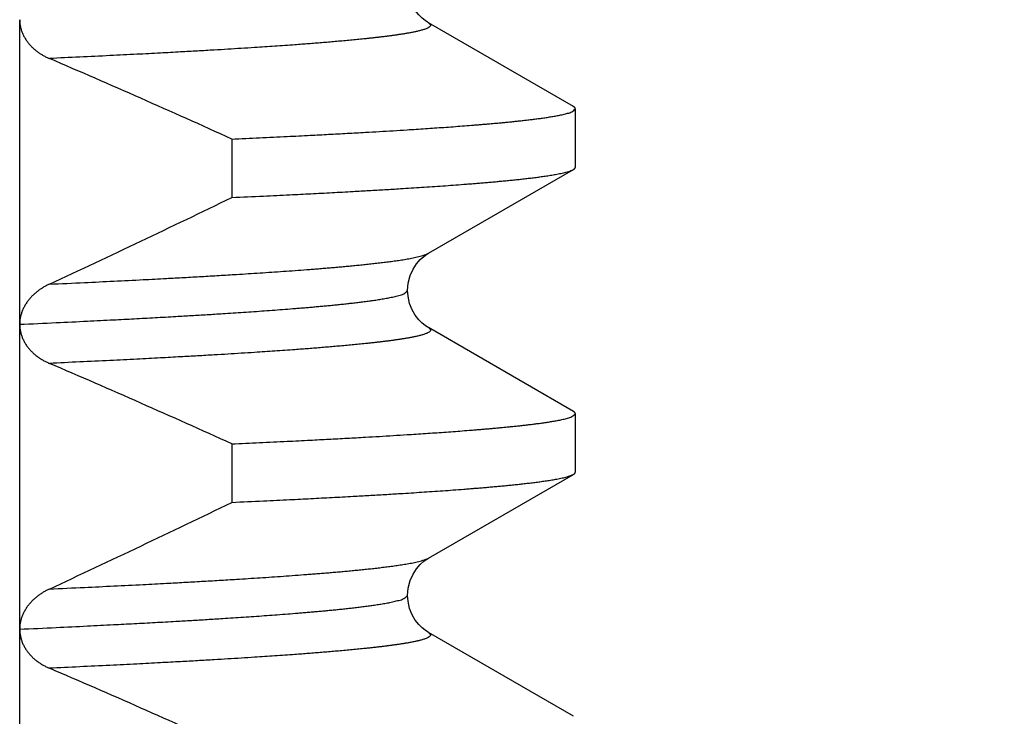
# Model space of a CAD drawing. Header units: millimetres. Extents: x 0 to 1300, y 0 to 891.
# Tile 58 of 141: x 207.18 to 210.41, y 545.4 to 547.69. Entities that reach past the tile are written whole.
import ezdxf

# ---------------------------------------------------------------- set-up
doc = ezdxf.new("R2010")
doc.units = ezdxf.units.MM
doc.header["$LTSCALE"] = 0.545669
doc.layers.add('NoLayerName_001', color=7, linetype='Continuous')
doc.styles.get("Standard").update_dxf_attribs({"font": 'txt', "bigfont": 'extfont2'})
doc.dimstyles.get("Standard").update_dxf_attribs({"dimtxt": 2.5, "dimasz": 2.5, "dimexe": 1, "dimexo": 1, "dimtad": 1, "dimdec": 3, "dimzin": 0, "dimdsep": 46, "dimtxsty": 'Standard', "dimcen": 2.5, "dimadec": 3, "dimazin": 0, "dimtfac": 0.75, "dimtdec": 3, "dimtmove": 0, "dimatfit": 3, "dimfxl": 1, "dimarcsym": 0})

# ---------------------------------------------------------------- blocks, each defined once
blk = doc.blocks.new('_OPEN30')
at = {"color": 0, "linetype": 'ByBlock', "lineweight": -2}
for p, q in [((-1, 0.267949), (0, 0)), ((0, 0), (-1, -0.267949)), ((0, 0), (-1, 0))]:
    blk.add_line(p, q, dxfattribs=at)
blk = doc.blocks.new('*D28')
at = {"layer": 'Defpoints', "color": 0}
for p in [(262.5, 600), (270.821, 600), (208.15, 541.3)]:
    blk.add_point(p, dxfattribs=at)
at = {"layer": 'NoLayerName_001', "color": 0, "linetype": 'Continuous', "lineweight": 13}
for p, q in [((265.5, 600), (273.821, 600)), ((270.821, 545.8), (270.821, 595.5)), ((211.15, 541.3), (273.821, 541.3))]:
    blk.add_line(p, q, dxfattribs=at)
at = {"layer": 'NoLayerName_001', "color": 0, "lineweight": 13, "xscale": 4.5, "yscale": 4.5, "zscale": 4.5}
for p, rotation in [((270.821, 600), 90), ((270.821, 541.3), 270)]:
    blk.add_blockref('_OPEN30', p, dxfattribs=dict(at, rotation=rotation))
at = {"layer": 'NoLayerName_001', "color": 0, "lineweight": 13, "insert": (261.5997, 570.65), "char_height": 10.5, "attachment_point": 5, "rotation": 90}
blk.add_mtext('\\W0.8000;５９', dxfattribs=at)

msp = doc.modelspace()

# ---------------------------------------------------------------- linework, layer by layer
at = {"layer": 'NoLayerName_001', "color": 60, "linetype": 'Continuous', "lineweight": 25}
for p, q in [((207.17761925, 544.68998161), (207.17761925, 547.68757469)), ((208.99367774, 547.4031619), (208.51815357, 547.6780204)), ((209.00000031, 547.20414519), (209.00000031, 547.39585481)), ((207.87339748, 547.29672888), (207.87339748, 547.10501926)), ((208.51815335, 546.92197947), (208.99367774, 547.1968381)), ((208.99367774, 546.4031619), (208.51815662, 546.67801864)), ((209.00000031, 546.20414519), (209.00000031, 546.39585481)), ((207.87339748, 546.29672888), (207.87339748, 546.10501926)), ((208.51815633, 545.9219812), (208.99367774, 546.1968381)), ((208.99367774, 545.4031619), (208.51815358, 545.67802039))]:
    msp.add_line(p, q, dxfattribs=at)
for points in [[(208.51812104, 547.67803607), (208.51498571, 547.67991678), (208.50709377, 547.68525532), (208.49748508, 547.69302635), (208.48636669, 547.70411984), (208.47500912, 547.71864288), (208.46481566, 547.73614972), (208.45650491, 547.75705392), (208.45129006, 547.78072536), (208.45000032, 547.79995948)], [(208.45000029, 546.79994541), (208.45201834, 546.82409262), (208.45839459, 546.8486266), (208.46796979, 546.86990518), (208.47928567, 546.88729553), (208.49151984, 546.90133951), (208.50313132, 546.91172011), (208.51271049, 546.91863439), (208.51812774, 546.92196794)], [(208.51810339, 546.67804821), (208.51491918, 546.67995967), (208.50700659, 546.68531971), (208.49738588, 546.6931134), (208.48626532, 546.7042298), (208.4749152, 546.71877398), (208.46474029, 546.73629159), (208.45645698, 546.75718755), (208.45126841, 546.78083445), (208.44999315, 546.79995952)], [(208.44999313, 545.79994496), (208.45199227, 545.8239788), (208.45834008, 545.84849103), (208.46788726, 545.86976513), (208.4791865, 545.88717031), (208.49141734, 545.90123894), (208.50303581, 545.91164443), (208.51263194, 545.91858189), (208.51810893, 545.92195517)], [(208.51810124, 545.67804741), (208.51491766, 545.67995846), (208.50701183, 545.68531355), (208.49739671, 545.69310138), (208.48628037, 545.70421065), (208.47493229, 545.71874682), (208.46475587, 545.7362583), (208.45646787, 545.75715195), (208.45127349, 545.78080022), (208.44999412, 545.79995604)]]:
    msp.add_lwpolyline(points, dxfattribs=at)
for centre, radius, start, end in [((194.94588745, 518.82421393), 31.26986766, 65.58030259, 66.778916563), ((189.65248026, 584.68421982), 41.76359825, 294.958280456, 295.867219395), ((194.94677412, 517.8262287), 31.26766656, 65.580255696, 66.778851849), ((189.65375355, 583.68153343), 41.7606255, 294.958330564, 295.867255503), ((194.9465833, 516.82579499), 31.26814036, 65.580265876, 66.778867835)]:
    msp.add_arc(centre, radius, start, end, dxfattribs=at)
for points, knots in [([(207.17761925, 547.68757469), (207.17767326, 547.68570263), (207.17770623, 547.68195146), (207.17820762, 547.67633946), (207.17896499, 547.67074862), (207.18001684, 547.6651947), (207.18133866, 547.65969225), (207.18292293, 547.65425615), (207.18475756, 547.64890112), (207.18683256, 547.64364042), (207.18913812, 547.63848417), (207.19166444, 547.63343889), (207.19440248, 547.62850964), (207.19734317, 547.62370139), (207.2004775, 547.61901912), (207.20379643, 547.61446781), (207.20729107, 547.61005226), (207.21095317, 547.60577661), (207.21477313, 547.60164233), (207.218742, 547.59765), (207.22285094, 547.59380007), (207.22709112, 547.59009297), (207.23145373, 547.58652915), (207.23592999, 547.58310905), (207.24051143, 547.5798328), (207.24519062, 547.57670037), (207.24996096, 547.57371136), (207.25481638, 547.57086555), (207.25974998, 547.56816076), (207.26475811, 547.56560219), (207.26982499, 547.56316743), (207.27326323, 547.56167988), (207.27497406, 547.56091949)], [0, 0, 0, 0, 0.00561852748, 0.01124803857, 0.01688883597, 0.02253965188, 0.02819784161, 0.03385957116, 0.03951999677, 0.04517365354, 0.05081917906, 0.05645917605, 0.06209569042, 0.06773006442, 0.07336299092, 0.07899456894, 0.0846243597, 0.09025205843, 0.09587918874, 0.10150716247, 0.10713672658, 0.11276800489, 0.11840054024, 0.12403333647, 0.12966495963, 0.13529485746, 0.14092339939, 0.14655066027, 0.1521763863, 0.15780001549, 0.16342069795, 0.16903731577, 0.16903731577, 0.16903731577, 0.16903731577]), ([(208.51815352, 547.67801783), (208.52044096, 547.67530835), (208.52915041, 547.67007249), (208.51727682, 547.66093672), (208.5079729, 547.65750267), (208.4972074, 547.65398188), (208.48656947, 547.65124512), (208.47577761, 547.64877446), (208.46495412, 547.64656206), (208.45408959, 547.64452938), (208.44320106, 547.64264041), (208.43229261, 547.64086777), (208.42136937, 547.6391893), (208.41043318, 547.63759642), (208.39948622, 547.63607827), (208.38853043, 547.63462481), (208.37756779, 547.63322491), (208.36659936, 547.6318726), (208.35562567, 547.63056492), (208.34464724, 547.62929817), (208.33366459, 547.62806885), (208.32267822, 547.62687344), (208.31168861, 547.62570831), (208.30069602, 547.62457169), (208.28970068, 547.62346194), (208.2787028, 547.62237741), (208.26770262, 547.62131643), (208.25303292, 547.61993104), (208.23469115, 547.61824941), (208.21267466, 547.61630284), (208.19065251, 547.6144218), (208.16862541, 547.61259987), (208.14659405, 547.61083042), (208.12455887, 547.60910932), (208.10252022, 547.60743326), (208.07680482, 547.60552637), (208.04741117, 547.60341031), (208.01433796, 547.60110575), (207.9812598, 547.59887347), (207.94450219, 547.59645467), (207.91876685, 547.59483958), (207.90406176, 547.59390393)], [0, 0, 0, 0, 0.01063779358, 0.02132505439, 0.03235982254, 0.04341605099, 0.05446603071, 0.06551799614, 0.0765695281, 0.08762073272, 0.09867197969, 0.10972331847, 0.12077458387, 0.13182602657, 0.14287772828, 0.15392955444, 0.16498121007, 0.17603261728, 0.18708389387, 0.19813511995, 0.20918633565, 0.22023754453, 0.23128872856, 0.24233990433, 0.25339109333, 0.26444230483, 0.27549353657, 0.28654477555, 0.30864718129, 0.3307495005, 0.35285180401, 0.37495411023, 0.39705639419, 0.41915866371, 0.44126094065, 0.4633632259, 0.49651662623, 0.52966999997, 0.56282337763, 0.59597674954, 0.64018122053, 0.64018122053, 0.64018122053, 0.64018122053]), ([(207.90406176, 547.59390393), (207.88935475, 547.59299903), (207.85994197, 547.59116874), (207.8121381, 547.58832781), (207.76065204, 547.58535349), (207.70180425, 547.58207039), (207.63559379, 547.57849885), (207.55834028, 547.5744822), (207.47004155, 547.5700678), (207.37437618, 547.56545558), (207.30813837, 547.56243227), (207.27502047, 547.5608994)], [0, 0, 0, 0, 0.04420447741, 0.08840894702, 0.14366451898, 0.19892008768, 0.26522674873, 0.34258454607, 0.4309935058, 0.53045364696, 0.62991371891, 0.62991371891, 0.62991371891, 0.62991371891]), ([(208.99999392, 547.39585481), (208.99998333, 547.3960203), (208.99997659, 547.39635358), (208.99987917, 547.3968456), (208.99974053, 547.39732692), (208.99955889, 547.39779285), (208.99934293, 547.39824113), (208.9990948, 547.39867058), (208.99881741, 547.39908189), (208.99851322, 547.39947592), (208.99818475, 547.3998535), (208.9978345, 547.40021549), (208.99746496, 547.40056274), (208.99707859, 547.40089609), (208.99667787, 547.40121636), (208.99626526, 547.40152438), (208.99584323, 547.40182098), (208.99541425, 547.40210697), (208.9949808, 547.40238318), (208.99454526, 547.40265029), (208.99411041, 547.40290961), (208.99381975, 547.40307783), (208.9936756, 547.40316189)], [0, 0, 0, 0, 0.000497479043, 0.0009974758, 0.001499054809, 0.001999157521, 0.002495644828, 0.002990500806, 0.003485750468, 0.003982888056, 0.004482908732, 0.004986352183, 0.005493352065, 0.006003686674, 0.006516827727, 0.007031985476, 0.007548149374, 0.008064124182, 0.008578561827, 0.009089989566, 0.009596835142, 0.010097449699, 0.010097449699, 0.010097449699, 0.010097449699]), ([(207.87339748, 547.29672888), (207.9036456, 547.2981301), (207.96414376, 547.30089201), (208.04983875, 547.30503433), (208.12544536, 547.30882316), (208.19096492, 547.31222789), (208.25143868, 547.31548126), (208.30686668, 547.31857923), (208.35725001, 547.32149814), (208.40259007, 547.32421055), (208.44288697, 547.32671035), (208.47814201, 547.32897181), (208.50835696, 547.33096528), (208.53856789, 547.33301828), (208.56877445, 547.33513447), (208.59897595, 547.33732175), (208.62917148, 547.339591), (208.65432864, 547.34155884), (208.67445039, 547.34318439), (208.68953968, 547.34443046), (208.70462677, 547.34570483), (208.71971155, 547.3470084), (208.7347936, 547.34834451), (208.74987226, 547.34971848), (208.76494686, 547.35113515), (208.78001673, 547.35259952), (208.7950812, 547.35411653), (208.8101396, 547.35569111), (208.82519122, 547.35732836), (208.84023543, 547.35903267), (208.85527111, 547.3608112), (208.8702957, 547.3626825), (208.88530629, 547.36466436), (208.90030026, 547.36677223), (208.91526884, 547.36904567), (208.93021201, 547.37150691), (208.94509165, 547.3742489), (208.95997194, 547.3772823), (208.97442856, 547.3812951), (208.98961817, 547.38466948), (208.99628927, 547.39262623), (208.99999392, 547.39585481)], [0, 0, 0, 0, 0.0908416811, 0.1816834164, 0.2573848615, 0.3179460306, 0.3785071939, 0.4390683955, 0.4844894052, 0.5299105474, 0.5753316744, 0.6056123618, 0.6358929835, 0.666173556, 0.6964541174, 0.7267346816, 0.7570152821, 0.7872960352, 0.8024365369, 0.8175771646, 0.8327179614, 0.8478589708, 0.863000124, 0.8781412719, 0.8932822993, 0.9084231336, 0.9235637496, 0.9387041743, 0.9538444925, 0.9689848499, 0.9841253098, 0.9992657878, 1.0144064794, 1.0295476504, 1.0446885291, 1.0598289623, 1.0749693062, 1.0901131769, 1.1052469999, 1.1204008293, 1.1351430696, 1.1351430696, 1.1351430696, 1.1351430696]), ([(208.9936756, 547.19683811), (208.99381657, 547.19692074), (208.99409856, 547.19708418), (208.99451617, 547.19733725), (208.99492931, 547.1975966), (208.99533851, 547.19786537), (208.99574485, 547.1981457), (208.99614925, 547.19843998), (208.99655217, 547.19875007), (208.99695246, 547.19907681), (208.99734678, 547.19942052), (208.99773074, 547.19978061), (208.99809984, 547.20015643), (208.99844955, 547.20054734), (208.9987754, 547.20095274), (208.99907284, 547.20137201), (208.9993374, 547.2018046), (208.99956433, 547.20224997), (208.99974969, 547.20270757), (208.99988627, 547.20317695), (208.99997854, 547.20365716), (208.99998409, 547.20398263), (208.99999392, 547.20414519)], [0, 0, 0, 0, 0.000490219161, 0.000977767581, 0.001464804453, 0.001953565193, 0.002446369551, 0.002945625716, 0.003453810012, 0.003971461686, 0.004495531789, 0.005022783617, 0.005550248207, 0.006075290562, 0.006595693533, 0.007109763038, 0.007616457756, 0.008115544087, 0.008607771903, 0.00909505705, 0.00958064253, 0.010069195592, 0.010069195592, 0.010069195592, 0.010069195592]), ([(207.87339748, 547.10501926), (207.90799791, 547.10662667), (207.97143443, 547.10952269), (208.05792683, 547.11372633), (208.13288079, 547.11749249), (208.20206236, 547.12110063), (208.26547158, 547.12454424), (208.3231095, 547.12779893), (208.37497772, 547.1308321), (208.42107636, 547.13363674), (208.46140697, 547.13618181), (208.49597167, 547.13843131), (208.53053154, 547.14075357), (208.56508584, 547.14315786), (208.59963349, 547.14565693), (208.62841674, 547.14782845), (208.65143889, 547.14962513), (208.66870322, 547.15100387), (208.68596501, 547.15241547), (208.70322371, 547.15386485), (208.72047873, 547.15535678), (208.73772948, 547.15689607), (208.75497533, 547.15848753), (208.7722157, 547.1601359), (208.78944995, 547.16184622), (208.80667753, 547.16362242), (208.82389714, 547.1654753), (208.841107, 547.16741918), (208.85830517, 547.16946572), (208.87548788, 547.17163744), (208.89264964, 547.17396327), (208.90978747, 547.17646773), (208.9268861, 547.17922923), (208.94394617, 547.18225821), (208.96085946, 547.18591382), (208.97779151, 547.18983638), (208.98831722, 547.19469077), (208.9936756, 547.19683811)], [0, 0, 0, 0, 0.1039132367, 0.1905076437, 0.2597831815, 0.3290587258, 0.3983342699, 0.4502909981, 0.5022478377, 0.5542046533, 0.5888424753, 0.6234802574, 0.6581180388, 0.6927558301, 0.7273936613, 0.7620316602, 0.7793507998, 0.7966700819, 0.8139895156, 0.8313089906, 0.8486283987, 0.8659476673, 0.8832667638, 0.9005856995, 0.9179045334, 0.9352233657, 0.9525422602, 0.9698613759, 0.9871809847, 1.0045004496, 1.0218188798, 1.0391366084, 1.0564571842, 1.0737825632, 1.0910954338, 1.1084126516, 1.1257305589, 1.1257305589, 1.1257305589, 1.1257305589]), ([(207.27502048, 546.82072547), (207.31341187, 546.82250799), (207.38379868, 546.82572094), (207.48616571, 546.83068771), (207.5757289, 546.83519469), (207.65248878, 546.83922476), (207.71644885, 546.84270498), (207.77400723, 546.84594124), (207.8315592, 546.84929067), (207.88270951, 546.85238633), (207.92745983, 546.85519435), (207.96581248, 546.85767547), (208.0041599, 546.86023602), (208.04250125, 546.86288643), (208.08083538, 546.86564045), (208.1127735, 546.86803259), (208.13831918, 546.8700112), (208.15747597, 546.87152916), (208.17663, 546.8730831), (208.19578067, 546.8746785), (208.21492733, 546.87632056), (208.23406933, 546.87801454), (208.25320602, 546.8797657), (208.27233674, 546.88157922), (208.29146082, 546.88346061), (208.31057766, 546.8854142), (208.32968581, 546.88745217), (208.34878338, 546.88959002), (208.36786823, 546.89184049), (208.38693621, 546.89422854), (208.40598143, 546.89678545), (208.42500068, 546.89953832), (208.44397737, 546.90257341), (208.46291236, 546.90590132), (208.48168608, 546.90992279), (208.50048241, 546.91423458), (208.51217306, 546.9195953), (208.51812371, 546.92196497)], [0, 0, 0, 0, 0.1152982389, 0.2113801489, 0.30746207, 0.3843276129, 0.4419767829, 0.4996260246, 0.5572753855, 0.6149247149, 0.6533575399, 0.6917903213, 0.7302231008, 0.7686558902, 0.8070887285, 0.8455217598, 0.8647384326, 0.8839552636, 0.9031722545, 0.9223892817, 0.94160623, 0.9608230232, 0.9800396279, 0.9992560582, 1.0184723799, 1.0376887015, 1.0569050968, 1.0761217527, 1.0953389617, 1.1145559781, 1.1337718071, 1.1529868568, 1.1722052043, 1.1914289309, 1.2106383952, 1.2298528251, 1.2490681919, 1.2490681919, 1.2490681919, 1.2490681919]), ([(207.27497416, 546.82070377), (207.27326242, 546.81988045), (207.26982166, 546.81826618), (207.26475595, 546.81564655), (207.25975171, 546.81290666), (207.25482489, 546.810025), (207.24997861, 546.807007), (207.24521942, 546.80385084), (207.24055301, 546.80055667), (207.23598553, 546.79712441), (207.23152398, 546.79355426), (207.22717636, 546.7898464), (207.22295096, 546.78600136), (207.2188561, 546.78201963), (207.2149001, 546.77790173), (207.21109126, 546.77364818), (207.20743805, 546.7692596), (207.20394945, 546.76473744), (207.20063363, 546.76008518), (207.19749932, 546.75530693), (207.19455541, 546.75040696), (207.19181076, 546.74538955), (207.18927426, 546.74025895), (207.18695483, 546.7350195), (207.18486201, 546.72967727), (207.18300639, 546.72424178), (207.18139993, 546.71872574), (207.18005661, 546.71314357), (207.17898574, 546.70750985), (207.17821412, 546.70183882), (207.17770366, 546.69614597), (207.17767311, 546.6923406), (207.17761925, 546.69044141)], [0, 0, 0, 0, 0.00569833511, 0.01140050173, 0.01710548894, 0.02281251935, 0.02852106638, 0.03423087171, 0.03994196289, 0.04565462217, 0.05136830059, 0.05708166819, 0.06279379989, 0.06850426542, 0.07421316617, 0.0799211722, 0.08562955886, 0.09133970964, 0.09705139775, 0.10276434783, 0.10847884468, 0.11419578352, 0.11991671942, 0.12564391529, 0.13138016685, 0.13712380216, 0.14286867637, 0.1486094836, 0.15434218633, 0.16006421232, 0.16577466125, 0.17147451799, 0.17147451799, 0.17147451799, 0.17147451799]), ([(207.17761731, 546.68895735), (207.21746639, 546.69080805), (207.2914746, 546.6941864), (207.39393333, 546.69916579), (207.47930822, 546.70346378), (207.55329274, 546.70732644), (207.62157949, 546.71101794), (207.68416852, 546.71453325), (207.74106113, 546.71784433), (207.7922587, 546.7209234), (207.83776133, 546.72376358), (207.8775706, 546.72633415), (207.91168861, 546.72860091), (207.94580201, 546.73093561), (207.9799103, 546.73334378), (208.01401251, 546.73583724), (208.04810767, 546.73842717), (208.07651352, 546.74067529), (208.09923359, 546.74253331), (208.11627132, 546.74395811), (208.13330651, 546.74541517), (208.15033867, 546.7469087), (208.16736707, 546.74844445), (208.18439098, 546.75002779), (208.20140968, 546.75166419), (208.21842244, 546.75335913), (208.23542852, 546.755118), (208.25242717, 546.75694647), (208.2694177, 546.75884916), (208.2863988, 546.76083492), (208.30336771, 546.76292411), (208.3203213, 546.76513595), (208.33725665, 546.76748769), (208.354164, 546.77002381), (208.37104366, 546.77276722), (208.38785321, 546.77582512), (208.40466397, 546.77920577), (208.421007, 546.78368341), (208.43816279, 546.78742858), (208.44577845, 546.79633415), (208.44999316, 546.79994541)], [0, 0, 0, 0, 0.1196760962, 0.2222556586, 0.3077386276, 0.3761250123, 0.4445113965, 0.512897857, 0.5641878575, 0.6154779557, 0.6667679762, 0.7009612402, 0.7351544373, 0.7693475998, 0.8035407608, 0.8377339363, 0.8719272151, 0.9061207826, 0.9232177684, 0.9403149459, 0.9574123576, 0.9745099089, 0.9916074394, 1.0087048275, 1.0258019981, 1.0428989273, 1.0599956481, 1.0770922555, 1.0941889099, 1.1112856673, 1.128382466, 1.1454795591, 1.1625771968, 1.1796744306, 1.1967710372, 1.2138674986, 1.2309684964, 1.2480570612, 1.2651702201, 1.2818208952, 1.2818208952, 1.2818208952, 1.2818208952]), ([(207.17761925, 546.68973893), (207.17766651, 546.68784143), (207.1776949, 546.68403957), (207.17813575, 546.67834684), (207.17881209, 546.67266989), (207.17976514, 546.66702532), (207.1809813, 546.66142879), (207.18246179, 546.65589625), (207.18420348, 546.6504434), (207.18620628, 546.64508565), (207.18846301, 546.63983427), (207.19095994, 546.63469521), (207.19368527, 546.62967387), (207.19662686, 546.62477544), (207.19977266, 546.62000517), (207.20311062, 546.61536831), (207.2066289, 546.61086983), (207.21031682, 546.60651351), (207.21416479, 546.60230154), (207.21816412, 546.59823472), (207.22230636, 546.59431364), (207.22658307, 546.59053889), (207.23098579, 546.58691104), (207.2355061, 546.58343068), (207.24013586, 546.58009817), (207.24486754, 546.57691352), (207.24969404, 546.57387613), (207.25460879, 546.57098571), (207.25960434, 546.56823996), (207.26467657, 546.56564413), (207.26980897, 546.56317524), (207.27329224, 546.56166809), (207.27502534, 546.56089755)], [0, 0, 0, 0, 0.00569426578, 0.01140141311, 0.01711823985, 0.02284141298, 0.02856759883, 0.03429359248, 0.04001644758, 0.04573374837, 0.05144636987, 0.05715729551, 0.06286843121, 0.06858056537, 0.0742934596, 0.08000593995, 0.08571598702, 0.0914218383, 0.09712497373, 0.10282716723, 0.10852956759, 0.11423273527, 0.11993668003, 0.12564089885, 0.13134446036, 0.13704702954, 0.14274887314, 0.14844990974, 0.15414969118, 0.15984742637, 0.16554200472, 0.1712320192, 0.1712320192, 0.1712320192, 0.1712320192]), ([(208.51814799, 546.67802102), (208.52043538, 546.67531155), (208.52914465, 546.67007569), (208.51727132, 546.66093995), (208.50796752, 546.65750577), (208.49720217, 546.65398487), (208.48656439, 546.65124799), (208.47577266, 546.64877722), (208.4649493, 546.64656469), (208.4540849, 546.6445319), (208.4431965, 546.64264281), (208.43228817, 546.64087006), (208.42136506, 546.63919146), (208.410429, 546.63759847), (208.39948216, 546.63608021), (208.38852649, 546.63462664), (208.37756397, 546.63322663), (208.36659566, 546.63187421), (208.35562209, 546.63056641), (208.34464379, 546.62929956), (208.33366125, 546.62807013), (208.322675, 546.62687462), (208.31168551, 546.62570938), (208.30069304, 546.62457265), (208.28969781, 546.62346281), (208.27870005, 546.62237818), (208.26769998, 546.62131709), (208.25303044, 546.61993158), (208.23468887, 546.61824979), (208.2126726, 546.61630304), (208.19065068, 546.61442183), (208.1686238, 546.61259974), (208.14659267, 546.61083014), (208.12455771, 546.6091089), (208.10251928, 546.60743271), (208.07680414, 546.60552568), (208.04741079, 546.60340948), (208.0143379, 546.60110478), (207.98126008, 546.59887236), (207.94450283, 546.59645342), (207.91876774, 546.59483824), (207.9040628, 546.59390253)], [0, 0, 0, 0, 0.01063768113, 0.02132485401, 0.03235951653, 0.04341563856, 0.05446551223, 0.06551737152, 0.07656879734, 0.08761989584, 0.09867103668, 0.10972226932, 0.12077342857, 0.13182476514, 0.14287636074, 0.15392808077, 0.16497963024, 0.1760309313, 0.18708210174, 0.19813322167, 0.20918433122, 0.22023543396, 0.23128651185, 0.24233758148, 0.25338866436, 0.26443976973, 0.27549089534, 0.28654202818, 0.30864422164, 0.33074632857, 0.35284841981, 0.37495051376, 0.39705258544, 0.41915464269, 0.44125670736, 0.46335878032, 0.49651186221, 0.52966491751, 0.56281797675, 0.59597103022, 0.6401750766, 0.6401750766, 0.6401750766, 0.6401750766]), ([(207.9040628, 546.59390253), (207.88935593, 546.59299758), (207.85994345, 546.59116718), (207.81214004, 546.58832606), (207.7606545, 546.5853515), (207.70180729, 546.58206809), (207.63559749, 546.57849617), (207.55834475, 546.57447909), (207.47004688, 546.5700644), (207.37438244, 546.56545211), (207.30814524, 546.56242926), (207.27502765, 546.56089655)], [0, 0, 0, 0, 0.0442040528, 0.08840809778, 0.14366313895, 0.19891817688, 0.26522420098, 0.34258125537, 0.43098936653, 0.53044855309, 0.62990766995, 0.62990766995, 0.62990766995, 0.62990766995]), ([(207.87339748, 546.29672888), (207.9036456, 546.2981301), (207.96414376, 546.30089201), (208.04983875, 546.30503433), (208.12544536, 546.30882316), (208.19096492, 546.31222789), (208.25143868, 546.31548126), (208.30686668, 546.31857923), (208.35725001, 546.32149814), (208.40259007, 546.32421055), (208.44288697, 546.32671035), (208.47814201, 546.32897181), (208.50835696, 546.33096528), (208.53856789, 546.33301828), (208.56877445, 546.33513447), (208.59897595, 546.33732175), (208.62917148, 546.339591), (208.65432864, 546.34155884), (208.67445039, 546.34318439), (208.68953968, 546.34443046), (208.70462677, 546.34570483), (208.71971155, 546.3470084), (208.7347936, 546.34834451), (208.74987226, 546.34971848), (208.76494686, 546.35113515), (208.78001673, 546.35259952), (208.7950812, 546.35411653), (208.8101396, 546.35569111), (208.82519122, 546.35732836), (208.84023543, 546.35903267), (208.85527111, 546.3608112), (208.8702957, 546.3626825), (208.88530629, 546.36466436), (208.90030026, 546.36677223), (208.91526884, 546.36904567), (208.93021201, 546.37150691), (208.94509165, 546.3742489), (208.95997194, 546.3772823), (208.97442856, 546.3812951), (208.98961817, 546.38466948), (208.99628927, 546.39262623), (208.99999392, 546.39585481)], [0, 0, 0, 0, 0.0908416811, 0.1816834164, 0.2573848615, 0.3179460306, 0.3785071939, 0.4390683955, 0.4844894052, 0.5299105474, 0.5753316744, 0.6056123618, 0.6358929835, 0.666173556, 0.6964541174, 0.7267346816, 0.7570152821, 0.7872960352, 0.8024365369, 0.8175771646, 0.8327179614, 0.8478589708, 0.863000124, 0.8781412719, 0.8932822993, 0.9084231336, 0.9235637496, 0.9387041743, 0.9538444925, 0.9689848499, 0.9841253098, 0.9992657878, 1.0144064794, 1.0295476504, 1.0446885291, 1.0598289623, 1.0749693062, 1.0901131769, 1.1052469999, 1.1204008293, 1.1351430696, 1.1351430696, 1.1351430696, 1.1351430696]), ([(208.99999392, 546.39585481), (208.99998333, 546.3960203), (208.99997659, 546.39635358), (208.99987917, 546.3968456), (208.99974053, 546.39732692), (208.99955889, 546.39779285), (208.99934293, 546.39824113), (208.9990948, 546.39867058), (208.99881741, 546.39908189), (208.99851322, 546.39947592), (208.99818475, 546.3998535), (208.9978345, 546.40021549), (208.99746496, 546.40056274), (208.99707859, 546.40089609), (208.99667787, 546.40121636), (208.99626526, 546.40152438), (208.99584323, 546.40182098), (208.99541425, 546.40210697), (208.9949808, 546.40238318), (208.99454526, 546.40265029), (208.99411041, 546.40290961), (208.99381975, 546.40307783), (208.9936756, 546.40316189)], [0, 0, 0, 0, 0.000497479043, 0.0009974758, 0.001499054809, 0.001999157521, 0.002495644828, 0.002990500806, 0.003485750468, 0.003982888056, 0.004482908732, 0.004986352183, 0.005493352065, 0.006003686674, 0.006516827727, 0.007031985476, 0.007548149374, 0.008064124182, 0.008578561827, 0.009089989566, 0.009596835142, 0.010097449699, 0.010097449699, 0.010097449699, 0.010097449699]), ([(208.9936756, 546.19683811), (208.99381657, 546.19692074), (208.99409856, 546.19708418), (208.99451617, 546.19733725), (208.99492931, 546.1975966), (208.99533851, 546.19786537), (208.99574485, 546.1981457), (208.99614925, 546.19843998), (208.99655217, 546.19875007), (208.99695246, 546.19907681), (208.99734678, 546.19942052), (208.99773074, 546.19978061), (208.99809984, 546.20015643), (208.99844955, 546.20054734), (208.9987754, 546.20095274), (208.99907284, 546.20137201), (208.9993374, 546.2018046), (208.99956433, 546.20224997), (208.99974969, 546.20270757), (208.99988627, 546.20317695), (208.99997854, 546.20365716), (208.99998409, 546.20398263), (208.99999392, 546.20414519)], [0, 0, 0, 0, 0.000490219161, 0.000977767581, 0.001464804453, 0.001953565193, 0.002446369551, 0.002945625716, 0.003453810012, 0.003971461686, 0.004495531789, 0.005022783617, 0.005550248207, 0.006075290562, 0.006595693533, 0.007109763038, 0.007616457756, 0.008115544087, 0.008607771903, 0.00909505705, 0.00958064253, 0.010069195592, 0.010069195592, 0.010069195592, 0.010069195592]), ([(207.87339748, 546.10501926), (207.90799791, 546.10662667), (207.97143443, 546.10952269), (208.05792683, 546.11372633), (208.13288079, 546.11749249), (208.20206236, 546.12110063), (208.26547158, 546.12454424), (208.3231095, 546.12779893), (208.37497772, 546.1308321), (208.42107636, 546.13363674), (208.46140697, 546.13618181), (208.49597167, 546.13843131), (208.53053154, 546.14075357), (208.56508584, 546.14315786), (208.59963349, 546.14565693), (208.62841674, 546.14782845), (208.65143889, 546.14962513), (208.66870322, 546.15100387), (208.68596501, 546.15241547), (208.70322371, 546.15386485), (208.72047873, 546.15535678), (208.73772948, 546.15689607), (208.75497533, 546.15848753), (208.7722157, 546.1601359), (208.78944995, 546.16184622), (208.80667753, 546.16362242), (208.82389714, 546.1654753), (208.841107, 546.16741918), (208.85830517, 546.16946572), (208.87548788, 546.17163744), (208.89264964, 546.17396327), (208.90978747, 546.17646773), (208.9268861, 546.17922923), (208.94394617, 546.18225821), (208.96085946, 546.18591382), (208.97779151, 546.18983638), (208.98831722, 546.19469077), (208.9936756, 546.19683811)], [0, 0, 0, 0, 0.1039132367, 0.1905076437, 0.2597831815, 0.3290587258, 0.3983342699, 0.4502909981, 0.5022478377, 0.5542046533, 0.5888424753, 0.6234802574, 0.6581180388, 0.6927558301, 0.7273936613, 0.7620316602, 0.7793507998, 0.7966700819, 0.8139895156, 0.8313089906, 0.8486283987, 0.8659476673, 0.8832667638, 0.9005856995, 0.9179045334, 0.9352233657, 0.9525422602, 0.9698613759, 0.9871809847, 1.0045004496, 1.0218188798, 1.0391366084, 1.0564571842, 1.0737825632, 1.0910954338, 1.1084126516, 1.1257305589, 1.1257305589, 1.1257305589, 1.1257305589]), ([(207.27502784, 545.82072871), (207.31341845, 545.8225113), (207.38380384, 545.82572449), (207.48616883, 545.83069099), (207.57573024, 545.83519758), (207.65248861, 545.8392272), (207.71644741, 545.84270704), (207.77400466, 545.84594295), (207.83155549, 545.84929207), (207.88270478, 545.85238747), (207.92745422, 545.85519525), (207.96580612, 545.85767615), (208.00415278, 545.86023648), (208.04249337, 545.86288665), (208.08082676, 545.86564041), (208.11276425, 545.86803231), (208.13830943, 545.87001071), (208.15746585, 545.8715285), (208.17661951, 545.87308227), (208.19576981, 545.8746775), (208.2149161, 545.87631937), (208.23405773, 545.87801316), (208.25319404, 545.87976412), (208.2723244, 545.88157743), (208.29144811, 545.8834586), (208.31056459, 545.88541195), (208.32967239, 545.88744969), (208.34876959, 545.8895873), (208.36785409, 545.8918375), (208.38692172, 545.89422528), (208.40596658, 545.89678187), (208.4249855, 545.89953441), (208.44396186, 545.90256909), (208.46289652, 545.9058966), (208.48167004, 545.90991736), (208.50046598, 545.91422867), (208.5121573, 545.91958718), (208.51810816, 545.92195597)], [0, 0, 0, 0, 0.1152959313, 0.2113759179, 0.307455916, 0.3843199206, 0.4419679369, 0.4996160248, 0.5572642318, 0.6149124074, 0.6533444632, 0.6917764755, 0.730208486, 0.7686405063, 0.8070725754, 0.8455048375, 0.8647211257, 0.8839375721, 0.9031541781, 0.9223708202, 0.9415873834, 0.9608037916, 0.9800200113, 0.9992360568, 1.0184519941, 1.0376679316, 1.0568839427, 1.0761002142, 1.0953170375, 1.1145336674, 1.1337491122, 1.1529637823, 1.1721817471, 1.1914050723, 1.2106141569, 1.2298282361, 1.2490432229, 1.2490432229, 1.2490432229, 1.2490432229]), ([(207.27502619, 545.82072793), (207.27330591, 545.81990045), (207.26984789, 545.81827805), (207.26475699, 545.81564472), (207.25972807, 545.81289009), (207.25477732, 545.80999245), (207.24990806, 545.8069572), (207.24512704, 545.80378251), (207.24044011, 545.80046845), (207.23585363, 545.79701487), (207.23137462, 545.79342197), (207.22701097, 545.78969), (207.22277083, 545.78581954), (207.21866236, 545.78181112), (207.21469375, 545.77766532), (207.21087318, 545.77338268), (207.20720897, 545.76896391), (207.20371013, 545.76441071), (207.20038573, 545.7597264), (207.19724564, 545.75491514), (207.19429987, 545.74998127), (207.19155844, 545.74492913), (207.18903139, 545.73976305), (207.18672869, 545.73448748), (207.18466135, 545.72910823), (207.182839, 545.72363526), (207.18126997, 545.7180821), (207.17996493, 545.7124636), (207.17892997, 545.70679478), (207.17818787, 545.70109034), (207.17769951, 545.69536614), (207.17767064, 545.69154107), (207.17761925, 545.689632)], [0, 0, 0, 0, 0.00572684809, 0.01145770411, 0.01719145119, 0.02292721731, 0.02866439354, 0.03440265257, 0.04014196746, 0.04588258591, 0.05162403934, 0.05736518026, 0.06310526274, 0.06884402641, 0.07458173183, 0.08031919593, 0.08605782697, 0.09179899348, 0.09754193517, 0.10328579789, 0.10903040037, 0.11477629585, 0.12052483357, 0.12627821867, 0.13203937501, 0.13780744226, 0.1435774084, 0.14934469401, 0.15510552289, 0.16085708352, 0.16659769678, 0.17232698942, 0.17232698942, 0.17232698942, 0.17232698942]), ([(207.17761458, 545.68895729), (207.21746375, 545.69080799), (207.29147213, 545.69418633), (207.3939311, 545.69916574), (207.47930619, 545.70346376), (207.55329089, 545.70732644), (207.62157779, 545.71101797), (207.68416697, 545.7145333), (207.74105971, 545.7178444), (207.7922574, 545.72092348), (207.83776013, 545.72376366), (207.8775695, 545.72633424), (207.91168759, 545.72860101), (207.94580107, 545.73093571), (207.97990944, 545.73334389), (208.01401173, 545.73583736), (208.04810697, 545.73842729), (208.07651289, 545.74067542), (208.09923301, 545.74253344), (208.11627078, 545.74395824), (208.13330601, 545.74541531), (208.15033821, 545.74690884), (208.16736665, 545.74844459), (208.1843906, 545.75002793), (208.20140934, 545.75166434), (208.21842214, 545.75335929), (208.23542826, 545.75511816), (208.25242695, 545.75694663), (208.26941752, 545.75884933), (208.28639866, 545.76083509), (208.30336761, 545.76292429), (208.32032124, 545.76513613), (208.33725663, 545.76748787), (208.35416402, 545.77002399), (208.37104372, 545.77276739), (208.38785331, 545.7758253), (208.4046641, 545.77920595), (208.42100722, 545.78368352), (208.43816294, 545.78742881), (208.44577918, 545.79633387), (208.44999413, 545.79994496)], [0, 0, 0, 0, 0.1196763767, 0.2222561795, 0.3077393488, 0.3761258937, 0.4445124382, 0.512899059, 0.5641891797, 0.6154793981, 0.6667695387, 0.7009628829, 0.7351561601, 0.7693494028, 0.8035426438, 0.8377358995, 0.8719292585, 0.9061229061, 0.923219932, 0.9403171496, 0.9574146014, 0.9745121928, 0.9916097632, 1.0087071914, 1.0258044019, 1.0429013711, 1.0599981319, 1.0770947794, 1.0941914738, 1.1112882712, 1.12838511, 1.1454822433, 1.1625799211, 1.1796771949, 1.1967738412, 1.2138703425, 1.2309713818, 1.2480599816, 1.265173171, 1.2818240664, 1.2818240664, 1.2818240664, 1.2818240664]), ([(207.17761925, 545.69010557), (207.17766533, 545.68820398), (207.17769292, 545.68439396), (207.17812321, 545.67868826), (207.17878538, 545.67299746), (207.17972113, 545.66733828), (207.18091872, 545.66172656), (207.1823809, 545.65617841), (207.18410609, 545.65070965), (207.18609591, 545.64533604), (207.18834363, 545.64006906), (207.19083485, 545.63491455), (207.19355731, 545.62987799), (207.19649832, 545.62496461), (207.19964533, 545.62017972), (207.20298576, 545.6155286), (207.20650728, 545.61101626), (207.21019878, 545.60664643), (207.21405068, 545.60242142), (207.21805436, 545.59834208), (207.22220142, 545.59440903), (207.22648349, 545.59062286), (207.23089219, 545.58698419), (207.23541915, 545.58349362), (207.24005632, 545.58015157), (207.24479612, 545.57695806), (207.24963139, 545.57391245), (207.25455547, 545.57101447), (207.25956082, 545.56826181), (207.26464326, 545.56565975), (207.26978613, 545.5631852), (207.27327664, 545.56167489), (207.27501331, 545.5609027)], [0, 0, 0, 0, 0.00570644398, 0.01142608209, 0.01715514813, 0.02288996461, 0.02862707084, 0.03436335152, 0.04009616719, 0.04582361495, 0.05154695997, 0.05726926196, 0.06299240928, 0.06871709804, 0.07444293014, 0.08016851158, 0.0858915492, 0.09161002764, 0.09732541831, 0.10303955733, 0.1087536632, 0.11446837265, 0.12018377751, 0.12589946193, 0.13161458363, 0.13732884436, 0.14304248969, 0.1487554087, 0.15446711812, 0.16017678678, 0.16588325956, 0.17158508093, 0.17158508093, 0.17158508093, 0.17158508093]), ([(208.51814939, 545.67802023), (208.52043658, 545.67531067), (208.52914564, 545.67007415), (208.51727094, 545.66093981), (208.50796725, 545.65750566), (208.49720176, 545.65398502), (208.48656394, 545.65124825), (208.47577216, 545.64877759), (208.46494877, 545.64656515), (208.45408434, 545.64453243), (208.44319591, 545.64264341), (208.43228756, 545.64087071), (208.42136442, 545.63919217), (208.41042834, 545.63759922), (208.39948148, 545.636081), (208.38852579, 545.63462747), (208.37756324, 545.63322749), (208.36659491, 545.6318751), (208.35562132, 545.63056733), (208.344643, 545.6293005), (208.33366045, 545.6280711), (208.32267418, 545.62687561), (208.31168466, 545.62571039), (208.30069218, 545.62457368), (208.28969693, 545.62346385), (208.27869916, 545.62237924), (208.26769907, 545.62131817), (208.2530295, 545.61993268), (208.2346879, 545.61825092), (208.2126716, 545.61630419), (208.19064964, 545.61442301), (208.16862273, 545.61260094), (208.14659156, 545.61083137), (208.12455656, 545.60911015), (208.1025181, 545.60743398), (208.07680292, 545.60552698), (208.04740952, 545.6034108), (208.01433658, 545.60110613), (207.98125871, 545.59887374), (207.9445014, 545.59645482), (207.91876628, 545.59483964), (207.90406131, 545.59390393)], [0, 0, 0, 0, 0.01063751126, 0.02132484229, 0.03235952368, 0.04341566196, 0.05446555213, 0.06551742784, 0.07656887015, 0.08761998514, 0.0986711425, 0.10972239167, 0.12077356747, 0.13182492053, 0.14287653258, 0.15392826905, 0.16497983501, 0.17603115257, 0.18708233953, 0.19813347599, 0.20918460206, 0.22023572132, 0.23128681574, 0.2423379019, 0.2533890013, 0.26444012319, 0.27549126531, 0.28654241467, 0.30864464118, 0.33074678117, 0.35284890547, 0.37495103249, 0.39705313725, 0.41915522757, 0.44125732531, 0.46335943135, 0.49651256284, 0.52966566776, 0.56281877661, 0.5959718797, 0.64017599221, 0.64017599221, 0.64017599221, 0.64017599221]), ([(207.90406131, 545.59390393), (207.88935442, 545.59299898), (207.85994189, 545.59116857), (207.81213842, 545.58832741), (207.7606528, 545.58535278), (207.70180551, 545.58206925), (207.63559563, 545.57849713), (207.55834278, 545.57447982), (207.47004479, 545.57006497), (207.3743802, 545.56545267), (207.30814289, 545.56243013), (207.27502524, 545.56089753)], [0, 0, 0, 0, 0.04420411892, 0.08840823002, 0.14366335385, 0.19891847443, 0.26522459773, 0.34258176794, 0.43099001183, 0.53044934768, 0.62990861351, 0.62990861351, 0.62990861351, 0.62990861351])]:
    msp.add_open_spline(points, degree=3, knots=knots, dxfattribs=at)

# ---------------------------------------------------------------- dimensions: what is measured, and where the dimension line sits
at = {"layer": 'NoLayerName_001', "color": 3, "linetype": 'Continuous', "lineweight": 13}
dim = msp.add_linear_dim(base=(270.82098415, 600), p1=(208.14999905, 541.3), p2=(262.5, 600), angle=90, text='\\W0.8000;５９', dimstyle='Standard', override={"dimtxt": 10.5, "dimasz": 4.5, "dimexe": 3, "dimexo": 3, "dimgap": 3, "dimzin": 8, "dimblk": 'OPEN30', "dimclrd": 0, "dimclre": 0, "dimclrt": 0, "dimtp": 0, "dimtm": 0, "dimlwd": 13, "dimlwe": 13}, dxfattribs=at)
dim.commit()
dim.dimension.update_dxf_attribs({"geometry": '*D28', "text_midpoint": (270.82098415, 570.64999977), "dimtype": 160})

doc.saveas('drawing.dxf')
